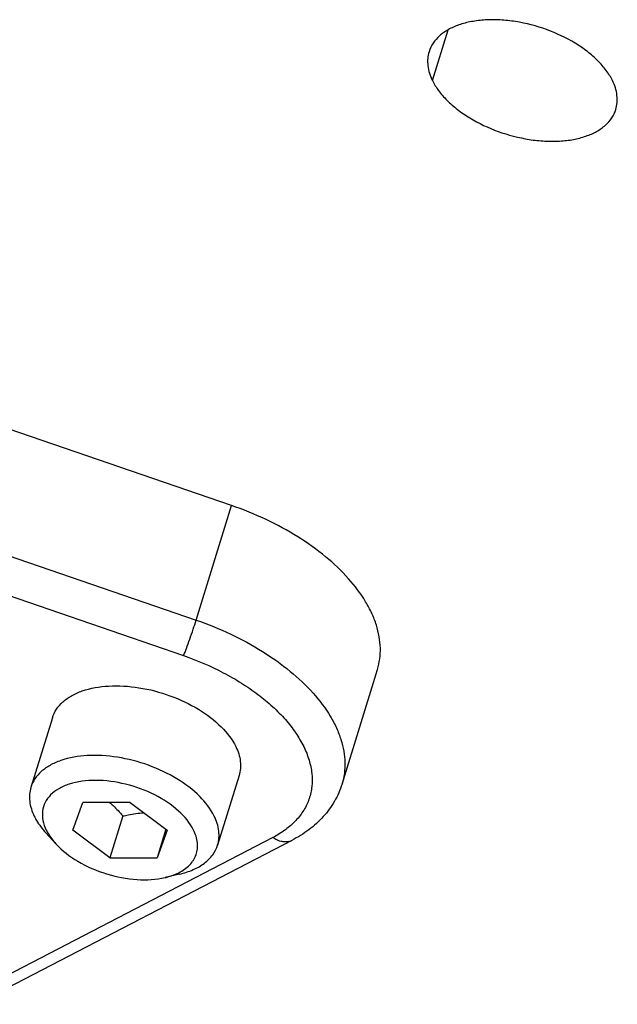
# Model space of a CAD drawing. Header units: millimetres. Extents: x 10 to 584, y 4 to 410.
# Tile 36 of 57: x 435.85 to 439.21, y 279.01 to 284.55. Entities that reach past the tile are written whole.
import ezdxf

# ---------------------------------------------------------------- set-up
doc = ezdxf.new("R2010")
doc.units = ezdxf.units.MM
doc.header["$LTSCALE"] = 32.67
doc.layers.get('0').update_dxf_attribs({"linetype": 'CONTINUOUS'})
doc.layers.add('02___PRT_ALL_AXES', color=7, linetype='CONTINUOUS')

msp = doc.modelspace()

# ---------------------------------------------------------------- linework, layer by layer
at = {"color": 7, "linetype": 'Continuous'}
for p, q in [((437.0393, 281.8209), (434.354, 282.7433)), ((434.1547, 282.0987), (436.8401, 281.1762)), ((434.0842, 281.8985), (436.7696, 280.9761)), ((436.8401, 281.1762), (437.0393, 281.8209)), ((437.6612, 280.2538), (437.8604, 280.8984)), ((436.0311, 280.6267), (435.91, 280.2351)), ((437.082, 280.302), (436.961, 279.9103)), ((436.1454, 279.9944), (436.2021, 280.1498)), ((436.468, 280.1498), (436.2021, 280.1498)), ((436.468, 280.1498), (436.6772, 279.9944)), ((436.4273, 280.074), (436.3546, 279.839)), ((436.6702, 279.9996), (436.6205, 279.839)), ((437.2718, 279.9526), (435.4918, 279.0302)), ((435.9945, 279.9788), (436.0505, 279.9176)), ((436.3546, 279.839), (436.1454, 279.9944)), ((436.6772, 279.9944), (436.6205, 279.839)), ((437.3788, 279.9367), (435.5988, 279.0143)), ((436.3546, 279.839), (436.6205, 279.839)), ((436.7467, 279.7464), (436.6659, 279.7274))]:
    msp.add_line(p, q, dxfattribs=at)
msp.add_arc((437.3431, 280.0057), 0.0777, 284.4274, 297.3546, dxfattribs=at)
for points, knots in [([(437.8604, 280.8984), (437.8664, 280.9178), (437.8752, 280.9579), (437.8785, 281.0203), (437.8719, 281.0844), (437.8556, 281.1497), (437.8297, 281.2156), (437.7815, 281.3058), (437.6976, 281.4165), (437.5681, 281.5387), (437.4116, 281.6499), (437.2336, 281.7463), (437.1055, 281.7982), (437.0393, 281.8209)], [0, 0, 0, 0, 0.045207, 0.09123, 0.138811, 0.188578, 0.240999, 0.296395, 0.416528, 0.54906, 0.692364, 0.8438, 1, 1, 1, 1]), ([(436.8042, 281.0682), (436.8108, 281.0869), (436.8231, 281.1228), (436.8348, 281.1589), (436.8401, 281.1762)], [0, 0, 0, 0, 0.521945, 1, 1, 1, 1]), ([(436.8401, 281.1762), (436.9063, 281.1535), (437.0344, 281.1017), (437.2124, 281.0053), (437.3689, 280.8941), (437.4984, 280.7719), (437.5823, 280.6612), (437.6305, 280.5709), (437.6564, 280.505), (437.6727, 280.4397), (437.6793, 280.3756), (437.676, 280.3133), (437.6672, 280.2731), (437.6612, 280.2538)], [0, 0, 0, 0, 0.156197, 0.307631, 0.450935, 0.583469, 0.703603, 0.759, 0.811421, 0.861189, 0.90877, 0.954793, 1, 1, 1, 1]), ([(436.7696, 280.9761), (436.7751, 280.9893), (436.7869, 281.0199), (436.798, 281.0507), (436.8042, 281.0682)], [0, 0, 0, 0, 0.436738, 1, 1, 1, 1]), ([(436.7696, 280.9761), (436.8462, 280.9497), (436.9574, 280.9024), (437.0946, 280.824), (437.1878, 280.76), (437.2708, 280.6913), (437.3423, 280.6188), (437.4012, 280.5437), (437.4466, 280.4672), (437.4775, 280.3904), (437.4935, 280.3144), (437.4939, 280.2405), (437.4785, 280.1701), (437.4477, 280.1047), (437.4021, 280.0456), (437.3428, 279.9937), (437.2966, 279.9655), (437.2718, 279.9526)], [0, 0, 0, 0, 0.164754, 0.244388, 0.321095, 0.394211, 0.463199, 0.52773, 0.587728, 0.643415, 0.695391, 0.744652, 0.792552, 0.840645, 0.89046, 0.943306, 1, 1, 1, 1]), ([(436.0311, 280.6267), (436.0362, 280.6434), (436.052, 280.6763), (436.0895, 280.7185), (436.1395, 280.7532), (436.2245, 280.7902), (436.3539, 280.8116), (436.5221, 280.8009), (436.6938, 280.7562), (436.8517, 280.6821), (436.9799, 280.586), (437.0429, 280.5057), (437.0631, 280.4644)], [0, 0, 0, 0, 0.043179, 0.088634, 0.138107, 0.192582, 0.316751, 0.457719, 0.606659, 0.752863, 0.886243, 1, 1, 1, 1]), ([(437.0631, 280.4644), (437.076, 280.4381), (437.094, 280.3844), (437.0898, 280.3271), (437.082, 280.302)], [0, 0, 0, 0, 0.52599, 1, 1, 1, 1]), ([(436.9421, 280.0727), (436.9218, 280.114), (436.8589, 280.1944), (436.7306, 280.2904), (436.5728, 280.3646), (436.401, 280.4092), (436.2329, 280.4199), (436.1035, 280.3986), (436.0185, 280.3616), (435.9684, 280.3268), (435.931, 280.2846), (435.9152, 280.2518), (435.91, 280.2351)], [0, 0, 0, 0, 0.113756, 0.247137, 0.393341, 0.542281, 0.683249, 0.807418, 0.861893, 0.911366, 0.956821, 1, 1, 1, 1]), ([(435.91, 280.2351), (435.9023, 280.2099), (435.8981, 280.1527), (435.9161, 280.0989), (435.9289, 280.0727)], [0, 0, 0, 0, 0.473998, 1, 1, 1, 1]), ([(436.8258, 279.9944), (436.8058, 280.0351), (436.7397, 280.1131), (436.6064, 280.1998), (436.4461, 280.2585), (436.2813, 280.2808), (436.1517, 280.2657), (436.0678, 280.2302), (436.0205, 280.1953), (435.988, 280.1517), (435.9728, 280.1011), (435.9757, 280.0466), (435.9884, 280.0116), (435.9968, 279.9944)], [0, 0, 0, 0, 0.120632, 0.264335, 0.419477, 0.570488, 0.703144, 0.760207, 0.811133, 0.857539, 0.9023, 0.948844, 1, 1, 1, 1]), ([(437.6612, 280.2538), (437.6508, 280.22), (437.622, 280.1542), (437.5576, 280.0671), (437.4756, 279.9932), (437.4123, 279.954), (437.3788, 279.9367)], [0, 0, 0, 0, 0.243759, 0.489465, 0.740598, 1, 1, 1, 1]), ([(436.3534, 280.1498), (436.36, 280.1441), (436.3862, 280.1205), (436.4101, 280.0943), (436.4273, 280.074)], [0, 0, 0, 0, 0.2454, 1, 1, 1, 1]), ([(435.9289, 280.0727), (435.9329, 280.0646), (435.9512, 280.031), (435.9747, 280.0004), (435.9945, 279.9788)], [0, 0, 0, 0, 0.235482, 1, 1, 1, 1]), ([(436.4273, 280.074), (436.4372, 280.0763), (436.4763, 280.0849), (436.5163, 280.0905), (436.5461, 280.0917)], [0, 0, 0, 0, 0.254173, 1, 1, 1, 1]), ([(436.961, 279.9103), (436.9688, 279.9354), (436.973, 279.9927), (436.955, 280.0465), (436.9421, 280.0727)], [0, 0, 0, 0, 0.473998, 1, 1, 1, 1]), ([(435.9968, 279.9944), (436.0001, 279.9877), (436.0151, 279.9602), (436.0343, 279.9352), (436.0505, 279.9176)], [0, 0, 0, 0, 0.235566, 1, 1, 1, 1]), ([(436.7426, 279.7547), (436.7652, 279.7661), (436.8055, 279.7937), (436.8447, 279.8547), (436.8518, 279.9263), (436.8367, 279.9721), (436.8258, 279.9944)], [0, 0, 0, 0, 0.26671, 0.504052, 0.739047, 1, 1, 1, 1]), ([(437.3625, 279.9305), (437.3554, 279.9287), (437.3403, 279.9269), (437.3171, 279.9301), (437.2937, 279.9387), (437.279, 279.9475), (437.2718, 279.9526)], [0, 0, 0, 0, 0.227264, 0.467785, 0.725197, 1, 1, 1, 1]), ([(436.0505, 279.9176), (436.086, 279.8786), (436.1762, 279.8101), (436.3334, 279.7421), (436.5015, 279.7096), (436.6146, 279.7153), (436.6659, 279.7274)], [0, 0, 0, 0, 0.236693, 0.5, 0.763306, 1, 1, 1, 1]), ([(436.7467, 279.7464), (436.7732, 279.7526), (436.8226, 279.7684), (436.887, 279.8049), (436.9352, 279.8523), (436.955, 279.8908), (436.961, 279.9103)], [0, 0, 0, 0, 0.289805, 0.548987, 0.782158, 1, 1, 1, 1]), ([(436.6659, 279.7274), (436.6729, 279.729), (436.6991, 279.7359), (436.7247, 279.7456), (436.7426, 279.7547)], [0, 0, 0, 0, 0.262772, 1, 1, 1, 1])]:
    msp.add_open_spline(points, degree=3, knots=knots, dxfattribs=at)
at = {"layer": '02___PRT_ALL_AXES', "color": 7, "linetype": 'Continuous'}
msp.add_line((438.17, 284.2121), (438.2583, 284.4979), dxfattribs=at)
at = {"layer": '02___PRT_ALL_AXES', "color": 3, "linetype": 'Continuous'}
for points, knots in [([(439.1831, 284.2121), (439.1734, 284.2319), (439.1488, 284.2713), (439.1009, 284.3258), (439.0417, 284.3772), (438.948, 284.441), (438.8138, 284.504), (438.6691, 284.5416), (438.5523, 284.5543), (438.4688, 284.5545), (438.3909, 284.5455), (438.3205, 284.5275), (438.2595, 284.501), (438.2095, 284.4662), (438.172, 284.424), (438.1562, 284.3912), (438.1511, 284.3745)], [0, 0, 0, 0, 0.054373, 0.11401, 0.178618, 0.247479, 0.393521, 0.542296, 0.614417, 0.683308, 0.747952, 0.807631, 0.862046, 0.911464, 0.956868, 1, 1, 1, 1]), ([(438.1511, 284.3745), (438.1472, 284.362), (438.1422, 284.3358), (438.1434, 284.2799), (438.1571, 284.2383), (438.17, 284.2121)], [0, 0, 0, 0, 0.234141, 0.475375, 1, 1, 1, 1]), ([(438.17, 284.2121), (438.1797, 284.1923), (438.2043, 284.1529), (438.2522, 284.0984), (438.3114, 284.047), (438.4051, 283.9832), (438.5393, 283.9202), (438.684, 283.8826), (438.8008, 283.8699), (438.8843, 283.8697), (438.9622, 283.8787), (439.0326, 283.8967), (439.0936, 283.9232), (439.1436, 283.958), (439.1811, 284.0002), (439.1969, 284.033), (439.202, 284.0497)], [0, 0, 0, 0, 0.054373, 0.11401, 0.178618, 0.247479, 0.393521, 0.542296, 0.614417, 0.683308, 0.747952, 0.807631, 0.862046, 0.911464, 0.956868, 1, 1, 1, 1]), ([(439.202, 284.0497), (439.2059, 284.0622), (439.2109, 284.0884), (439.2097, 284.1443), (439.196, 284.1859), (439.1831, 284.2121)], [0, 0, 0, 0, 0.234141, 0.475375, 1, 1, 1, 1])]:
    msp.add_open_spline(points, degree=3, knots=knots, dxfattribs=at)

doc.saveas('drawing.dxf')
